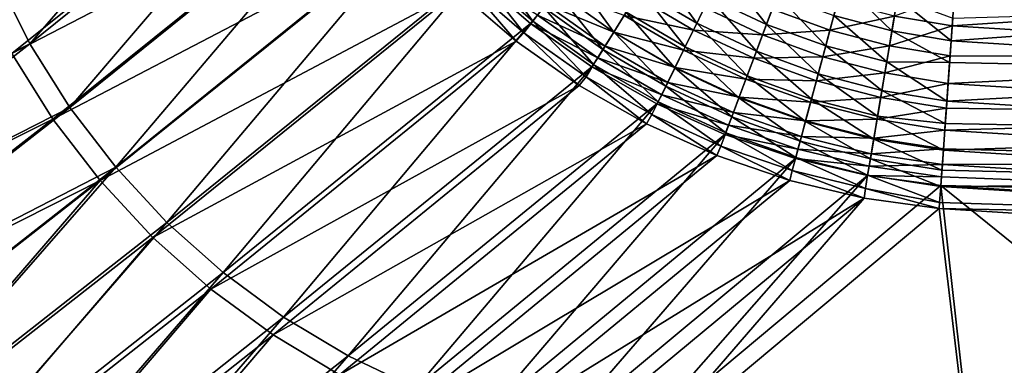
# Model space of a CAD drawing. Header units: metres. Extents: x 0 to 1050, y 0 to 700.
# Tile 3 of 50: x 127 to 253, y 119 to 164. Entities that reach past the tile are written whole.
import ezdxf

# ---------------------------------------------------------------- set-up
doc = ezdxf.new("R2010")
doc.units = ezdxf.units.M

msp = doc.modelspace()

# ---------------------------------------------------------------- linework, layer by layer
at = {"layer": 'None'}
for points in [[(162.979355, 200.566177, -413.878906), (123.983421, 169.137665, -211.279617), (128.327637, 160.519699, -211.840546)], [(167.399139, 192.020203, -414.211151), (162.979355, 200.566177, -413.878906), (128.327637, 160.519699, -211.840546)], [(167.399139, 192.020203, -414.211151), (128.327637, 160.519699, -211.840546), (133.461823, 152.341125, -212.17952)], [(172.62352, 183.925217, -414.412201), (167.399139, 192.020203, -414.211151), (133.461823, 152.341125, -212.17952)], [(121.519905, 168.167297, -213.110611), (164.907364, 190.487488, -414.925537), (125.995117, 159.291641, -213.688278)], [(164.907364, 190.487488, -414.925537), (170.269745, 182.182449, -415.135132), (125.995117, 159.291641, -213.688278)], [(172.62352, 183.925217, -414.412201), (133.461823, 152.341125, -212.17952), (139.339935, 144.676941, -212.293243)], [(178.603104, 176.362381, -414.479218), (172.62352, 183.925217, -414.412201), (139.339935, 144.676941, -212.293243)], [(125.995117, 159.291641, -213.688278), (170.269745, 182.182449, -415.135132), (131.28389, 150.868576, -214.037384)], [(170.269745, 182.182449, -415.135132), (176.395264, 174.437759, -415.204834), (131.28389, 150.868576, -214.037384)], [(178.603104, 176.362381, -414.479218), (139.339935, 144.676941, -212.293243), (145.912552, 137.599319, -212.17952)], [(185.279572, 169.407089, -414.411682), (178.603104, 176.362381, -414.479218), (145.912552, 137.599319, -212.17952)], [(131.28389, 150.868576, -214.037384), (176.395264, 174.437759, -415.204834), (137.338776, 142.975357, -214.15451)], [(176.395264, 174.437759, -415.204834), (183.231964, 167.313034, -415.134583), (137.338776, 142.975357, -214.15451)], [(185.589371, 169.709915, -425.014923), (187.147598, 171.367828, -429.72995), (192.865906, 163.431686, -424.838715)], [(187.147598, 171.367828, -429.72995), (194.247086, 165.229462, -429.572784), (192.865906, 163.431686, -424.838715)], [(185.279572, 169.407089, -414.411682), (145.912552, 137.599319, -212.17952), (153.11676, 131.169067, -211.840546)], [(192.586212, 163.127304, -414.210175), (185.279572, 169.407089, -414.411682), (153.11676, 131.169067, -211.840546)], [(184.303955, 168.342468, -420.135498), (185.589371, 169.709915, -425.014923), (191.728928, 161.952072, -419.940582)], [(185.279572, 169.407089, -414.411682), (192.586212, 163.127304, -414.210175), (193.46225, 164.208511, -418.991028)], [(185.589371, 169.709915, -425.014923), (192.865906, 163.431686, -424.838715), (191.728928, 161.952072, -419.940582)], [(195.862854, 167.33287, -434.102936), (197.702698, 169.728226, -438.391693), (203.268829, 162.027466, -433.875763)], [(197.702698, 169.728226, -438.391693), (204.860458, 164.589066, -438.195313), (203.268829, 162.027466, -433.875763)], [(213.930206, 163.154922, -442.014557), (206.636139, 167.447037, -442.244843), (208.582779, 170.580292, -445.998596)], [(215.561523, 166.468124, -445.807648), (213.930206, 163.154922, -442.014557), (208.582779, 170.580292, -445.998596)], [(222.875244, 163.021088, -445.565186), (215.561523, 166.468124, -445.807648), (217.327179, 170.054184, -449.276855)], [(224.286835, 166.772507, -449.081207), (222.875244, 163.021088, -445.565186), (217.327179, 170.054184, -449.276855)], [(128.327637, 160.519699, -211.840546), (123.983421, 169.137665, -211.279617), (83.978592, 138.138443, -7.661347)], [(190.727875, 160.867905, -414.924438), (183.231964, 167.313034, -415.134583), (184.303955, 168.342468, -420.135498)], [(191.728928, 161.952072, -419.940582), (190.727875, 160.867905, -414.924438), (184.303955, 168.342468, -420.135498)], [(231.519485, 164.140289, -448.845306), (232.640457, 168.303726, -452.060455), (238.973785, 162.172272, -448.570892)], [(232.640457, 168.303726, -452.060455), (239.693161, 166.44603, -451.846222), (238.973785, 162.172272, -448.570892)], [(137.338776, 142.975357, -214.15451), (183.231964, 167.313034, -415.134583), (144.108887, 135.68631, -214.037384)], [(183.231964, 167.313034, -415.134583), (190.727875, 160.867905, -414.924438), (144.108887, 135.68631, -214.037384)], [(194.247086, 165.229462, -429.572784), (195.862854, 167.33287, -434.102936), (201.873566, 159.782104, -429.314301)], [(203.27507, 162.037155, -427.918365), (195.860474, 167.329849, -428.164551), (194.545074, 165.617676, -423.655914)], [(203.27507, 162.037155, -427.918365), (204.603882, 164.175613, -432.262604), (195.860474, 167.329849, -428.164551)], [(195.862854, 167.33287, -434.102936), (203.268829, 162.027466, -433.875763), (201.873566, 159.782104, -429.314301)], [(204.860458, 164.589066, -438.195313), (206.636139, 167.447037, -442.244843), (212.444351, 160.137146, -437.923828)], [(206.636139, 167.447037, -442.244843), (213.930206, 163.154922, -442.014557), (212.444351, 160.137146, -437.923828)], [(246.708832, 162.812637, -445.962677), (247.004608, 166.954758, -449.149109), (239.290863, 164.056351, -446.257996)], [(247.004608, 166.954758, -449.149109), (246.708832, 162.812637, -445.962677), (312.888306, 167.227509, -451.958313)], [(312.888306, 167.227509, -451.958313), (246.708832, 162.812637, -445.962677), (312.422363, 158.676361, -445.962677)], [(202.141983, 160.213867, -423.379944), (194.545074, 165.617676, -423.655914), (193.46225, 164.208511, -418.991028)], [(202.141983, 160.213867, -423.379944), (203.27507, 162.037155, -427.918365), (194.545074, 165.617676, -423.655914)], [(213.502975, 162.286087, -436.11792), (206.119705, 166.615234, -436.376495), (204.603882, 164.175613, -432.262604)], [(213.502975, 162.286087, -436.11792), (214.91806, 165.160172, -440.013824), (206.119705, 166.615234, -436.376495)], [(221.573044, 159.560226, -441.722198), (213.930206, 163.154922, -442.014557), (215.561523, 166.468124, -445.807648)], [(222.875244, 163.021088, -445.565186), (221.573044, 159.560226, -441.722198), (215.561523, 166.468124, -445.807648)], [(230.474167, 160.257813, -445.27298), (222.875244, 163.021088, -445.565186), (224.286835, 166.772507, -449.081207)], [(231.0168, 162.272156, -443.117126), (232.012329, 165.969757, -446.519348), (223.605301, 164.959915, -443.395416)], [(231.519485, 164.140289, -448.845306), (230.474167, 160.257813, -445.27298), (224.286835, 166.772507, -449.081207)], [(239.290863, 164.056351, -446.257996), (232.012329, 165.969757, -446.519348), (231.0168, 162.272156, -443.117126)], [(238.973785, 162.172272, -448.570892), (239.693161, 166.44603, -451.846222), (246.571472, 160.889175, -448.260803)], [(239.693161, 166.44603, -451.846222), (246.779358, 163.800293, -450.566406), (246.571472, 160.889175, -448.260803)], [(312.317444, 156.750854, -448.260803), (246.571472, 160.889175, -448.260803), (312.806671, 165.729553, -454.556213)], [(246.571472, 160.889175, -448.260803), (246.779358, 163.800293, -450.566406), (312.806671, 165.729553, -454.556213)], [(192.865906, 163.431686, -424.838715), (194.247086, 165.229462, -429.572784), (200.683823, 157.867645, -424.54895)], [(194.247086, 165.229462, -429.572784), (201.873566, 159.782104, -429.314301), (200.683823, 157.867645, -424.54895)], [(203.268829, 162.027466, -433.875763), (204.860458, 164.589066, -438.195313), (211.115067, 157.437393, -433.561737)], [(204.860458, 164.589066, -438.195313), (212.444351, 160.137146, -437.923828), (211.115067, 157.437393, -433.561737)], [(222.365143, 161.663849, -439.735413), (214.91806, 165.160172, -440.013824), (213.502975, 162.286087, -436.11792)], [(222.365143, 161.663849, -439.735413), (223.605301, 164.959915, -443.395416), (214.91806, 165.160172, -440.013824)], [(231.0168, 162.272156, -443.117126), (223.605301, 164.959915, -443.395416), (222.365143, 161.663849, -439.735413)], [(192.586212, 163.127304, -414.210175), (153.11676, 131.169067, -211.840546), (160.886353, 125.44413, -211.279617)], [(200.449432, 157.583069, -413.877441), (192.586212, 163.127304, -414.210175), (160.886353, 125.44413, -211.279617)], [(191.728928, 161.952072, -419.940582), (192.865906, 163.431686, -424.838715), (199.707901, 156.297516, -419.620209)], [(193.46225, 164.208511, -418.991028), (192.586212, 163.127304, -414.210175), (201.212555, 158.718506, -418.685913)], [(192.586212, 163.127304, -414.210175), (200.449432, 157.583069, -413.877441), (201.212555, 158.718506, -418.685913)], [(192.865906, 163.431686, -424.838715), (200.683823, 157.867645, -424.54895), (199.707901, 156.297516, -419.620209)], [(201.212555, 158.718506, -418.685913), (202.141983, 160.213867, -423.379944), (193.46225, 164.208511, -418.991028)], [(212.237015, 159.71489, -431.963562), (204.603882, 164.175613, -432.262604), (203.27507, 162.037155, -427.918365)], [(212.237015, 159.71489, -431.963562), (213.502975, 162.286087, -436.11792), (204.603882, 164.175613, -432.262604)], [(212.444351, 160.137146, -437.923828), (213.930206, 163.154922, -442.014557), (220.389267, 156.413849, -437.579285)], [(213.930206, 163.154922, -442.014557), (221.573044, 159.560226, -441.722198), (220.389267, 156.413849, -437.579285)], [(238.303894, 158.193741, -444.933197), (230.474167, 160.257813, -445.27298), (231.519485, 164.140289, -448.845306)], [(238.652878, 160.267273, -442.793518), (239.290863, 164.056351, -446.257996), (231.0168, 162.272156, -443.117126)], [(238.973785, 162.172272, -448.570892), (238.303894, 158.193741, -444.933197), (231.519485, 164.140289, -448.845306)], [(246.708832, 162.812637, -445.962677), (239.290863, 164.056351, -446.257996), (238.652878, 160.267273, -442.793518)], [(198.830658, 155.161926, -414.574493), (190.727875, 160.867905, -414.924438), (191.728928, 161.952072, -419.940582)], [(199.707901, 156.297516, -419.620209), (198.830658, 155.161926, -414.574493), (191.728928, 161.952072, -419.940582)], [(201.873566, 159.782104, -429.314301), (203.268829, 162.027466, -433.875763), (209.95282, 155.076828, -428.957123)], [(211.130112, 157.466736, -427.578186), (203.27507, 162.037155, -427.918365), (202.141983, 160.213867, -423.379944)], [(203.268829, 162.027466, -433.875763), (211.115067, 157.437393, -433.561737), (209.95282, 155.076828, -428.957123)], [(211.130112, 157.466736, -427.578186), (212.237015, 159.71489, -431.963562), (203.27507, 162.037155, -427.918365)], [(221.237747, 158.667297, -435.789764), (213.502975, 162.286087, -436.11792), (212.237015, 159.71489, -431.963562)], [(221.237747, 158.667297, -435.789764), (222.365143, 161.663849, -439.735413), (213.502975, 162.286087, -436.11792)], [(229.511566, 156.68251, -441.370056), (221.573044, 159.560226, -441.722198), (222.875244, 163.021088, -445.565186)], [(230.100037, 158.867096, -439.400024), (231.0168, 162.272156, -443.117126), (222.365143, 161.663849, -439.735413)], [(230.474167, 160.257813, -445.27298), (229.511566, 156.68251, -441.370056), (222.875244, 163.021088, -445.565186)], [(238.652878, 160.267273, -442.793518), (231.0168, 162.272156, -443.117126), (230.100037, 158.867096, -439.400024)], [(246.373657, 158.118835, -445.786987), (238.303894, 158.193741, -444.933197), (238.973785, 162.172272, -448.570892)], [(246.433945, 158.963287, -442.426422), (246.708832, 162.812637, -445.962677), (238.652878, 160.267273, -442.793518)], [(246.571472, 160.889175, -448.260803), (246.373657, 158.118835, -445.786987), (238.973785, 162.172272, -448.570892)], [(246.708832, 162.812637, -445.962677), (246.433945, 158.963287, -442.426422), (312.422363, 158.676361, -445.962677)], [(128.327637, 160.519699, -211.840546), (83.978592, 138.138443, -7.661347), (88.082024, 129.258957, -7.603871)], [(133.461823, 152.341125, -212.17952), (128.327637, 160.519699, -211.840546), (88.082024, 129.258957, -7.603871)], [(144.108887, 135.68631, -214.037384), (190.727875, 160.867905, -414.924438), (151.529449, 129.064041, -213.688278)], [(190.727875, 160.867905, -414.924438), (198.830658, 155.161926, -414.574493), (151.529449, 129.064041, -213.688278)], [(230.100037, 158.867096, -439.400024), (222.365143, 161.663849, -439.735413), (221.237747, 158.667297, -435.789764)], [(312.317444, 156.750854, -448.260803), (246.373657, 158.118835, -445.786987), (246.571472, 160.889175, -448.260803)], [(131.28389, 150.868576, -214.037384), (85.958832, 128.248337, -10.604038), (125.995117, 159.291641, -213.688278)], [(200.683823, 157.867645, -424.54895), (201.873566, 159.782104, -429.314301), (208.965225, 153.071045, -424.148743)], [(210.189575, 155.556458, -422.998749), (202.141983, 160.213867, -423.379944), (201.212555, 158.718506, -418.685913)], [(201.873566, 159.782104, -429.314301), (209.95282, 155.076828, -428.957123), (208.965225, 153.071045, -424.148743)], [(210.189575, 155.556458, -422.998749), (211.130112, 157.466736, -427.578186), (202.141983, 160.213867, -423.379944)], [(211.115067, 157.437393, -433.561737), (212.444351, 160.137146, -437.923828), (219.332916, 153.605911, -433.163422)], [(220.231705, 155.993057, -431.584198), (212.237015, 159.71489, -431.963562), (211.130112, 157.466736, -427.578186)], [(220.231705, 155.993057, -431.584198), (221.237747, 158.667297, -435.789764), (212.237015, 159.71489, -431.963562)], [(212.444351, 160.137146, -437.923828), (220.389267, 156.413849, -437.579285), (219.332916, 153.605911, -433.163422)], [(220.389267, 156.413849, -437.579285), (221.573044, 159.560226, -441.722198), (228.638428, 153.43956, -437.164429)], [(221.573044, 159.560226, -441.722198), (229.511566, 156.68251, -441.370056), (228.638428, 153.43956, -437.164429)], [(237.68808, 154.537811, -440.960754), (229.511566, 156.68251, -441.370056), (230.474167, 160.257813, -445.27298)], [(238.066406, 156.785446, -439.010223), (238.652878, 160.267273, -442.793518), (230.100037, 158.867096, -439.400024)], [(238.303894, 158.193741, -444.933197), (237.68808, 154.537811, -440.960754), (230.474167, 160.257813, -445.27298)], [(246.433945, 158.963287, -442.426422), (238.652878, 160.267273, -442.793518), (238.066406, 156.785446, -439.010223)], [(201.212555, 158.718506, -418.685913), (200.449432, 157.583069, -413.877441), (209.422012, 153.997528, -418.264648)], [(209.422012, 153.997528, -418.264648), (210.189575, 155.556458, -422.998749), (201.212555, 158.718506, -418.685913)], [(229.268494, 155.778564, -435.394684), (221.237747, 158.667297, -435.789764), (220.231705, 155.993057, -431.584198)], [(229.268494, 155.778564, -435.394684), (230.100037, 158.867096, -439.400024), (221.237747, 158.667297, -435.789764)], [(238.066406, 156.785446, -439.010223), (230.100037, 158.867096, -439.400024), (229.268494, 155.778564, -435.394684)], [(246.0186, 153.146805, -440.499298), (237.68808, 154.537811, -440.960754), (238.303894, 158.193741, -444.933197)], [(246.182068, 155.436005, -438.567261), (246.433945, 158.963287, -442.426422), (238.066406, 156.785446, -439.010223)], [(246.373657, 158.118835, -445.786987), (246.0186, 153.146805, -440.499298), (238.303894, 158.193741, -444.933197)], [(246.0186, 153.146805, -440.499298), (246.373657, 158.118835, -445.786987), (312.317444, 156.750854, -448.260803)], [(312.422363, 158.676361, -445.962677), (246.433945, 158.963287, -442.426422), (246.182068, 155.436005, -438.567261)], [(312.422363, 158.676361, -445.962677), (246.182068, 155.436005, -438.567261), (312.020203, 151.29567, -438.570068)], [(200.449432, 157.583069, -413.877441), (160.886353, 125.44413, -211.279617), (169.155045, 120.482475, -210.500076)], [(208.790375, 152.825668, -413.417847), (200.449432, 157.583069, -413.877441), (169.155045, 120.482475, -210.500076)], [(199.707901, 156.297516, -419.620209), (200.683823, 157.867645, -424.54895), (208.159286, 151.434174, -419.177917)], [(200.449432, 157.583069, -413.877441), (208.790375, 152.825668, -413.417847), (209.422012, 153.997528, -418.264648)], [(200.683823, 157.867645, -424.54895), (208.965225, 153.071045, -424.148743), (208.159286, 151.434174, -419.177917)], [(209.95282, 155.076828, -428.957123), (211.115067, 157.437393, -433.561737), (218.412415, 151.158813, -428.504211)], [(219.355057, 153.662476, -427.14682), (211.130112, 157.466736, -427.578186), (210.189575, 155.556458, -422.998749)], [(211.115067, 157.437393, -433.561737), (219.332916, 153.605911, -433.163422), (218.412415, 151.158813, -428.504211)], [(219.355057, 153.662476, -427.14682), (220.231705, 155.993057, -431.584198), (211.130112, 157.466736, -427.578186)], [(237.535629, 153.635849, -434.935791), (238.066406, 156.785446, -439.010223), (229.268494, 155.778564, -435.394684)], [(246.182068, 155.436005, -438.567261), (238.066406, 156.785446, -439.010223), (237.535629, 153.635849, -434.935791)], [(311.895172, 149.001129, -440.498596), (246.0186, 153.146805, -440.499298), (312.317444, 156.750854, -448.260803)], [(207.463852, 150.249451, -414.087891), (198.830658, 155.161926, -414.574493), (199.707901, 156.297516, -419.620209)], [(208.159286, 151.434174, -419.177917), (207.463852, 150.249451, -414.087891), (199.707901, 156.297516, -419.620209)], [(218.613632, 151.691071, -422.515656), (210.189575, 155.556458, -422.998749), (209.422012, 153.997528, -418.264648)], [(218.613632, 151.691071, -422.515656), (219.355057, 153.662476, -427.14682), (210.189575, 155.556458, -422.998749)], [(219.332916, 153.605911, -433.163422), (220.389267, 156.413849, -437.579285), (227.861557, 150.554123, -432.684082)], [(228.528625, 153.030548, -431.127686), (220.231705, 155.993057, -431.584198), (219.355057, 153.662476, -427.14682)], [(228.528625, 153.030548, -431.127686), (229.268494, 155.778564, -435.394684), (220.231705, 155.993057, -431.584198)], [(220.389267, 156.413849, -437.579285), (228.638428, 153.43956, -437.164429), (227.861557, 150.554123, -432.684082)], [(237.535629, 153.635849, -434.935791), (229.268494, 155.778564, -435.394684), (228.528625, 153.030548, -431.127686)], [(228.638428, 153.43956, -437.164429), (229.511566, 156.68251, -441.370056), (237.130768, 151.230743, -436.682587)], [(229.511566, 156.68251, -441.370056), (237.68808, 154.537811, -440.960754), (237.130768, 151.230743, -436.682587)], [(151.529449, 129.064041, -213.688278), (198.830658, 155.161926, -414.574493), (159.532227, 123.168243, -213.110611)], [(198.830658, 155.161926, -414.574493), (207.463852, 150.249451, -414.087891), (159.532227, 123.168243, -213.110611)], [(208.965225, 153.071045, -424.148743), (209.95282, 155.076828, -428.957123), (217.633911, 149.088837, -423.641449)], [(209.95282, 155.076828, -428.957123), (218.412415, 151.158813, -428.504211), (217.633911, 149.088837, -423.641449)], [(237.130768, 151.230743, -436.682587), (237.68808, 154.537811, -440.960754), (245.81459, 150.289841, -436.817749)], [(245.955109, 152.257645, -434.414581), (246.182068, 155.436005, -438.567261), (237.535629, 153.635849, -434.935791)], [(237.68808, 154.537811, -440.960754), (246.0186, 153.146805, -440.499298), (245.81459, 150.289841, -436.817749)], [(246.182068, 155.436005, -438.567261), (245.955109, 152.257645, -434.414581), (312.020203, 151.29567, -438.570068)], [(208.159286, 151.434174, -419.177917), (208.965225, 153.071045, -424.148743), (217.00293, 147.410721, -418.617554)], [(209.422012, 153.997528, -418.264648), (208.790375, 152.825668, -413.417847), (218.012695, 150.09288, -417.730988)], [(208.965225, 153.071045, -424.148743), (217.633911, 149.088837, -423.641449), (217.00293, 147.410721, -418.617554)], [(218.012695, 150.09288, -417.730988), (218.613632, 151.691071, -422.515656), (209.422012, 153.997528, -418.264648)], [(218.412415, 151.158813, -428.504211), (219.332916, 153.605911, -433.163422), (227.187271, 148.049728, -427.959534)], [(227.886459, 150.645386, -426.628113), (219.355057, 153.662476, -427.14682), (218.613632, 151.691071, -422.515656)], [(219.332916, 153.605911, -433.163422), (227.861557, 150.554123, -432.684082), (227.187271, 148.049728, -427.959534)], [(227.886459, 150.645386, -426.628113), (228.528625, 153.030548, -431.127686), (219.355057, 153.662476, -427.14682)], [(227.861557, 150.554123, -432.684082), (228.638428, 153.43956, -437.164429), (236.636368, 148.298782, -432.127716)], [(237.064774, 150.843506, -430.597809), (228.528625, 153.030548, -431.127686), (227.886459, 150.645386, -426.628113)], [(237.064774, 150.843506, -430.597809), (237.535629, 153.635849, -434.935791), (228.528625, 153.030548, -431.127686)], [(228.638428, 153.43956, -437.164429), (237.130768, 151.230743, -436.682587), (236.636368, 148.298782, -432.127716)], [(245.955109, 152.257645, -434.414581), (237.535629, 153.635849, -434.935791), (237.064774, 150.843506, -430.597809)], [(311.895172, 149.001129, -440.498596), (245.81459, 150.289841, -436.817749), (246.0186, 153.146805, -440.499298)], [(133.461823, 152.341125, -212.17952), (88.082024, 129.258957, -7.603871), (93.041237, 120.867676, -7.568997)], [(139.339935, 144.676941, -212.293243), (133.461823, 152.341125, -212.17952), (93.041237, 120.867676, -7.568997)], [(208.790375, 152.825668, -413.417847), (169.155045, 120.482475, -210.500076), (177.850647, 116.337105, -209.507126)], [(217.526749, 148.895859, -412.83551), (208.790375, 152.825668, -413.417847), (177.850647, 116.337105, -209.507126)], [(208.790375, 152.825668, -413.417847), (217.526749, 148.895859, -412.83551), (218.012695, 150.09288, -417.730988)], [(227.346313, 148.63916, -421.935089), (218.613632, 151.691071, -422.515656), (218.012695, 150.09288, -417.730988)], [(227.346313, 148.63916, -421.935089), (227.886459, 150.645386, -426.628113), (218.613632, 151.691071, -422.515656)], [(245.754791, 149.452393, -430), (245.955109, 152.257645, -434.414581), (237.064774, 150.843506, -430.597809)], [(312.020203, 151.29567, -438.570068), (245.955109, 152.257645, -434.414581), (245.754791, 149.452393, -430)], [(91.068199, 119.607384, -10.569166), (85.958832, 128.248337, -10.604038), (131.28389, 150.868576, -214.037384)], [(137.338776, 142.975357, -214.15451), (91.068199, 119.607384, -10.569166), (131.28389, 150.868576, -214.037384)], [(216.512558, 146.176636, -413.472687), (207.463852, 150.249451, -414.087891), (208.159286, 151.434174, -419.177917)], [(217.00293, 147.410721, -418.617554), (216.512558, 146.176636, -413.472687), (208.159286, 151.434174, -419.177917)], [(217.633911, 149.088837, -423.641449), (218.412415, 151.158813, -428.504211), (226.620102, 145.943176, -423.03186)], [(218.412415, 151.158813, -428.504211), (227.187271, 148.049728, -427.959534), (226.620102, 145.943176, -423.03186)], [(227.187271, 148.049728, -427.959534), (227.861557, 150.554123, -432.684082), (236.208969, 145.766373, -427.32785)], [(236.65773, 148.431702, -426.026489), (227.886459, 150.645386, -426.628113), (227.346313, 148.63916, -421.935089)], [(227.861557, 150.554123, -432.684082), (236.636368, 148.298782, -432.127716), (236.208969, 145.766373, -427.32785)], [(236.65773, 148.431702, -426.026489), (237.064774, 150.843506, -430.597809), (227.886459, 150.645386, -426.628113)], [(236.636368, 148.298782, -432.127716), (237.130768, 151.230743, -436.682587), (245.569748, 146.860916, -431.5)], [(245.754791, 149.452393, -430), (237.064774, 150.843506, -430.597809), (236.65773, 148.431702, -426.026489)], [(237.130768, 151.230743, -436.682587), (245.81459, 150.289841, -436.817749), (245.569748, 146.860916, -431.5)], [(312.020203, 151.29567, -438.570068), (245.754791, 149.452393, -430), (311.693604, 145.301941, -430)], [(159.532227, 123.168243, -213.110611), (207.463852, 150.249451, -414.087891), (168.048981, 118.058586, -212.30777)], [(207.463852, 150.249451, -414.087891), (216.512558, 146.176636, -413.472687), (168.048981, 118.058586, -212.30777)], [(218.012695, 150.09288, -417.730988), (217.526749, 148.895859, -412.83551), (226.912064, 147.026276, -417.09021)], [(226.912064, 147.026276, -417.09021), (227.346313, 148.63916, -421.935089), (218.012695, 150.09288, -417.730988)], [(245.582642, 147.04158, -425.357086), (245.754791, 149.452393, -430), (236.65773, 148.431702, -426.026489)], [(245.569748, 146.860916, -431.5), (245.81459, 150.289841, -436.817749), (311.895172, 149.001129, -440.498596)], [(245.754791, 149.452393, -430), (245.582642, 147.04158, -425.357086), (311.693604, 145.301941, -430)], [(217.526749, 148.895859, -412.83551), (177.850647, 116.337105, -209.507126), (186.877182, 113.041267, -208.313766)], [(226.573364, 145.825272, -412.13623), (217.526749, 148.895859, -412.83551), (186.877182, 113.041267, -208.313766)], [(217.00293, 147.410721, -418.617554), (217.633911, 149.088837, -423.641449), (226.164124, 144.249649, -417.944733)], [(217.526749, 148.895859, -412.83551), (226.573364, 145.825272, -412.13623), (226.912064, 147.026276, -417.09021)], [(217.633911, 149.088837, -423.641449), (226.620102, 145.943176, -423.03186), (226.164124, 144.249649, -417.944733)], [(226.620102, 145.943176, -423.03186), (227.187271, 148.049728, -427.959534), (235.851471, 143.650742, -422.32547)], [(236.317261, 146.416809, -421.262329), (227.346313, 148.63916, -421.935089), (226.912064, 147.026276, -417.09021)], [(227.187271, 148.049728, -427.959534), (236.208969, 145.766373, -427.32785), (235.851471, 143.650742, -422.32547)], [(236.317261, 146.416809, -421.262329), (236.65773, 148.431702, -426.026489), (227.346313, 148.63916, -421.935089)], [(236.208969, 145.766373, -427.32785), (236.636368, 148.298782, -432.127716), (245.388718, 144.325851, -426.616974)], [(245.582642, 147.04158, -425.357086), (236.65773, 148.431702, -426.026489), (236.317261, 146.416809, -421.262329)], [(236.636368, 148.298782, -432.127716), (245.569748, 146.860916, -431.5), (245.388718, 144.325851, -426.616974)], [(311.552246, 142.707718, -431.5), (245.569748, 146.860916, -431.5), (311.895172, 149.001129, -440.498596)], [(225.858414, 142.988861, -412.737396), (216.512558, 146.176636, -413.472687), (217.00293, 147.410721, -418.617554)], [(226.164124, 144.249649, -417.944733), (225.858414, 142.988861, -412.737396), (217.00293, 147.410721, -418.617554)], [(226.912064, 147.026276, -417.09021), (226.573364, 145.825272, -412.13623), (236.045837, 144.813522, -416.348358)], [(236.045837, 144.813522, -416.348358), (236.317261, 146.416809, -421.262329), (226.912064, 147.026276, -417.09021)], [(245.439972, 145.043579, -420.52121), (245.582642, 147.04158, -425.357086), (236.317261, 146.416809, -421.262329)], [(311.552246, 142.707718, -431.5), (245.388718, 144.325851, -426.616974), (245.569748, 146.860916, -431.5)], [(311.693604, 145.301941, -430), (245.582642, 147.04158, -425.357086), (245.439972, 145.043579, -420.52121)], [(168.048981, 118.058586, -212.30777), (216.512558, 146.176636, -413.472687), (177.005356, 113.789665, -211.285156)], [(216.512558, 146.176636, -413.472687), (225.858414, 142.988861, -412.737396), (177.005356, 113.789665, -211.285156)], [(226.573364, 145.825272, -412.13623), (186.877182, 113.041267, -208.313766), (196.132706, 110.62326, -206.934921)], [(235.842957, 143.636642, -411.327606), (226.573364, 145.825272, -412.13623), (196.132706, 110.62326, -206.934921)], [(226.164124, 144.249649, -417.944733), (226.620102, 145.943176, -423.03186), (235.566498, 141.9673, -417.165802)], [(226.573364, 145.825272, -412.13623), (235.842957, 143.636642, -411.327606), (236.045837, 144.813522, -416.348358)], [(226.620102, 145.943176, -423.03186), (235.851471, 143.650742, -422.32547), (235.566498, 141.9673, -417.165802)], [(235.851471, 143.650742, -422.32547), (236.208969, 145.766373, -427.32785), (245.238754, 142.2258, -421.531097)], [(245.439972, 145.043579, -420.52121), (236.317261, 146.416809, -421.262329), (236.045837, 144.813522, -416.348358)], [(236.208969, 145.766373, -427.32785), (245.388718, 144.325851, -426.616974), (245.238754, 142.2258, -421.531097)], [(93.041237, 120.867676, -7.568997), (98.816826, 113.025368, -7.557705), (139.339935, 144.676941, -212.293243)], [(139.339935, 144.676941, -212.293243), (98.816826, 113.025368, -7.557705), (105.356247, 105.803551, -7.569091)], [(145.912552, 137.599319, -212.17952), (139.339935, 144.676941, -212.293243), (105.356247, 105.803551, -7.569091)], [(235.388809, 140.727112, -411.890472), (225.858414, 142.988861, -412.737396), (226.164124, 144.249649, -417.944733)], [(235.566498, 141.9673, -417.165802), (235.388809, 140.727112, -411.890472), (226.164124, 144.249649, -417.944733)], [(236.045837, 144.813522, -416.348358), (235.842957, 143.636642, -411.327606), (245.327866, 143.473587, -415.529144)], [(245.327866, 143.473587, -415.529144), (245.439972, 145.043579, -420.52121), (236.045837, 144.813522, -416.348358)], [(245.238754, 142.2258, -421.531097), (245.388718, 144.325851, -426.616974), (311.552246, 142.707718, -431.5)], [(245.439972, 145.043579, -420.52121), (245.327866, 143.473587, -415.529144), (311.453064, 140.887589, -420.504089)], [(311.693604, 145.301941, -430), (245.439972, 145.043579, -420.52121), (311.453064, 140.887589, -420.504089)], [(137.338776, 142.975357, -214.15451), (97.018036, 111.531754, -10.557885), (91.068199, 119.607384, -10.569166)], [(103.754272, 104.09507, -10.569263), (97.018036, 111.531754, -10.557885), (137.338776, 142.975357, -214.15451)], [(144.108887, 135.68631, -214.037384), (103.754272, 104.09507, -10.569263), (137.338776, 142.975357, -214.15451)], [(177.005356, 113.789665, -211.285156), (225.858414, 142.988861, -412.737396), (186.302505, 110.395706, -210.056152)], [(225.858414, 142.988861, -412.737396), (235.388809, 140.727112, -411.890472), (186.302505, 110.395706, -210.056152)], [(235.842957, 143.636642, -411.327606), (196.132706, 110.62326, -206.934921), (205.51445, 109.110664, -205.38118)], [(245.247162, 142.343552, -410.418884), (235.842957, 143.636642, -411.327606), (205.51445, 109.110664, -205.38118)], [(235.566498, 141.9673, -417.165802), (235.851471, 143.650742, -422.32547), (245.090225, 140.145798, -414.570984)], [(235.842957, 143.636642, -411.327606), (245.247162, 142.343552, -410.418884), (245.327866, 143.473587, -415.529144)], [(235.851471, 143.650742, -422.32547), (245.238754, 142.2258, -421.531097), (245.090225, 140.145798, -414.570984)], [(311.453064, 140.887589, -420.504089), (245.327866, 143.473587, -415.529144), (245.247162, 142.343552, -410.418884)], [(245.247162, 142.343552, -410.418884), (205.51445, 109.110664, -205.38118), (253.302292, 70.698578, -8.263518)], [(245.036728, 139.396622, -410.93985), (235.388809, 140.727112, -411.890472), (235.566498, 141.9673, -417.165802)], [(245.090225, 140.145798, -414.570984), (245.036728, 139.396622, -410.93985), (235.566498, 141.9673, -417.165802)], [(311.299683, 138.072647, -421.529297), (245.090225, 140.145798, -414.570984), (245.238754, 142.2258, -421.531097)], [(311.299683, 138.072647, -421.529297), (245.238754, 142.2258, -421.531097), (311.552246, 142.707718, -431.5)], [(245.247162, 142.343552, -410.418884), (311.305847, 138.185562, -410.418884), (311.453064, 140.887589, -420.504089)], [(311.305847, 138.185562, -410.418884), (245.247162, 142.343552, -410.418884), (340.217255, 65.729004, -8.263518)], [(340.217255, 65.729004, -8.263518), (245.247162, 142.343552, -410.418884), (253.302292, 70.698578, -8.263518)], [(235.388809, 140.727112, -411.890472), (195.835434, 107.905838, -208.636108), (186.302505, 110.395706, -210.056152)], [(206.287079, 106.997108, -211.063385), (195.835434, 107.905838, -208.636108), (235.388809, 140.727112, -411.890472)], [(245.036728, 139.396622, -410.93985), (206.287079, 106.997108, -211.063385), (235.388809, 140.727112, -411.890472)], [(206.287079, 106.997108, -211.063385), (245.036728, 139.396622, -410.93985), (253.485474, 68.162987, -11.263518)], [(245.036728, 139.396622, -410.93985), (245.090225, 140.145798, -414.570984), (311.299683, 138.072647, -421.529297)], [(311.145111, 135.235504, -410.93985), (245.036728, 139.396622, -410.93985), (311.299683, 138.072647, -421.529297)], [(253.485474, 68.162987, -11.263518), (245.036728, 139.396622, -410.93985), (311.145111, 135.235504, -410.93985)], [(145.912552, 137.599319, -212.17952), (105.356247, 105.803551, -7.569091), (112.597931, 99.271683, -7.60378)], [(153.11676, 131.169067, -211.840546), (145.912552, 137.599319, -212.17952), (112.597931, 99.271683, -7.60378)], [(111.213463, 97.368904, -10.603945), (103.754272, 104.09507, -10.569263), (144.108887, 135.68631, -214.037384)], [(151.529449, 129.064041, -213.688278), (111.213463, 97.368904, -10.603945), (144.108887, 135.68631, -214.037384)], [(153.11676, 131.169067, -211.840546), (112.597931, 99.271683, -7.60378), (120.490334, 93.481377, -7.661429)], [(160.886353, 125.44413, -211.279617), (153.11676, 131.169067, -211.840546), (120.490334, 93.481377, -7.661429)], [(119.342545, 91.406387, -10.661583), (111.213463, 97.368904, -10.603945), (151.529449, 129.064041, -213.688278)], [(159.532227, 123.168243, -213.110611), (119.342545, 91.406387, -10.661583), (151.529449, 129.064041, -213.688278)], [(160.886353, 125.44413, -211.279617), (120.490334, 93.481377, -7.661429), (128.922318, 88.51416, -7.740961)], [(169.155045, 120.482475, -210.500076), (160.886353, 125.44413, -211.279617), (128.922318, 88.51416, -7.740961)], [(128.027069, 86.291466, -10.741092), (119.342545, 91.406387, -10.661583), (159.532227, 123.168243, -213.110611)], [(168.048981, 118.058586, -212.30777), (128.027069, 86.291466, -10.741092), (159.532227, 123.168243, -213.110611)], [(169.155045, 120.482475, -210.500076), (128.922318, 88.51416, -7.740961), (137.854568, 84.393837, -7.842541)], [(177.850647, 116.337105, -209.507126), (169.155045, 120.482475, -210.500076), (137.854568, 84.393837, -7.842541)]]:
    msp.add_3dface(points, dxfattribs=at)

doc.saveas('drawing.dxf')
